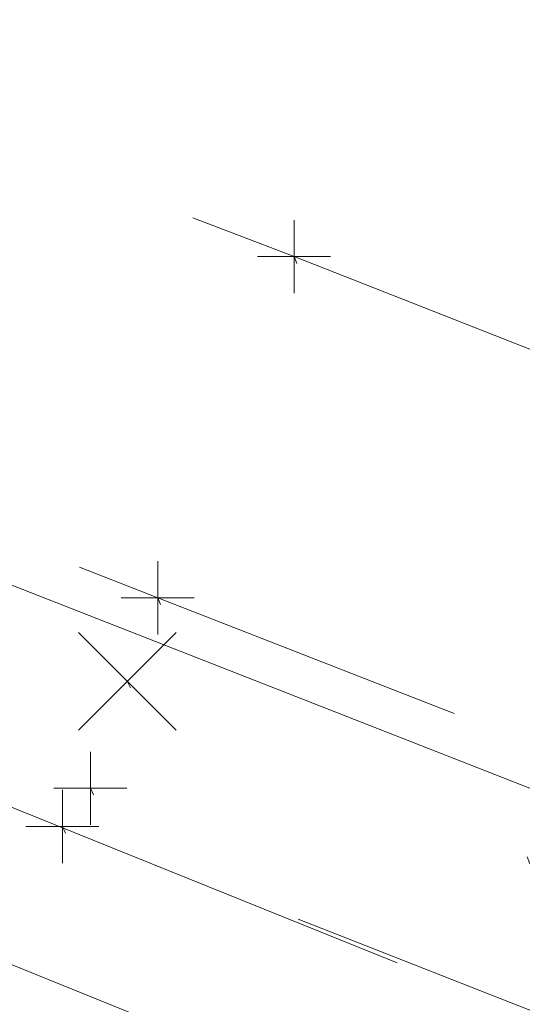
# Model space of a CAD drawing. Extents: x 413123 to 1465301, y 377724 to 504150.
# Tile 68 of 256: x 1463227 to 1463234, y 433271 to 433285. Entities that reach past the tile are written whole.
import ezdxf

# ---------------------------------------------------------------- set-up
doc = ezdxf.new("R2010")
doc.units = 0
doc.header["$MEASUREMENT"] = 0
for name, pattern in [('DGN Style 1', [8.732639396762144, 0.01453018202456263, -8.71810921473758]), ('DGN Style 3', [20.34225483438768, 14.53018202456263, -5.812072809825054]), ('DGN Style 5', [10.171127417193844, 4.35905460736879, -5.812072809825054]), ('ohcombex', [0])]:
    doc.linetypes.add(name, pattern=pattern)
for name, color, linetype, lineweight in [('DR_X_Storm_Sewer', 151, 'DGN Style 5', 0), ('PV_X_Curb', 120, 'DGN Style 1', 0), ('PV_X_EOP', 7, 'DGN Style 3', 0), ('PV_X_Walk', 120, 'DGN Style 5', 0), ('SV_X_Random_Point (Construction)', 7, 'Continuous', 0), ('UT_X_Overhead_Combined', 30, 'ohcombex', 0)]:
    doc.layers.add(name, color=color, linetype=linetype, lineweight=lineweight)
doc.layers.add('SV_Observation (Construction)', color=97, linetype='DGN Style 1', lineweight=0, transparency=0.9)
doc.layers.add('SV_X_Shot_Marker (Construction)', color=40, linetype='Continuous', lineweight=0, transparency=0.5)

# ---------------------------------------------------------------- blocks, each defined once
blk = doc.blocks.new('SVPT_2748')
at = {"layer": 'SV_X_Shot_Marker (Construction)', "transparency": 33554495}
for p, q in [((0, 0.02499999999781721), (0, -0.02500000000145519)), ((-0.02499999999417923, 0), (0.02499999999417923, 0))]:
    blk.add_line(p, q, dxfattribs=at)
blk.add_point((0, 0), dxfattribs=at)
blk = doc.blocks.new('SVPT_2749')
at = {"layer": 'SV_X_Shot_Marker (Construction)', "transparency": 33554495}
for p, q in [((0, 0.02500000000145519), (0, -0.02499999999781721)), ((-0.02500000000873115, 3.637978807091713e-12), (0.02499999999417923, 3.637978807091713e-12))]:
    blk.add_line(p, q, dxfattribs=at)
blk.add_point((0, 3.637978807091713e-12), dxfattribs=at)
blk = doc.blocks.new('X_601')
at = {"layer": 'SV_X_Random_Point (Construction)', "color": 7, "linetype": 'Continuous', "lineweight": 0, "transparency": 33554559}
for p, q in [((-0.03333333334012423, -0.03337500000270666), (0.03333333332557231, 0.03337499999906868)), ((-0.03333333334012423, 0.03337499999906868), (0.03333333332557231, -0.03337500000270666))]:
    blk.add_line(p, q, dxfattribs=at)
blk = doc.blocks.new('SVPT_2750')
at = {"layer": 'SV_X_Shot_Marker (Construction)', "transparency": 33554495}
for p, q in [((0, 0.02499999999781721), (0, -0.02500000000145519)), ((-0.02500000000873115, 0), (0.02499999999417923, 0))]:
    blk.add_line(p, q, dxfattribs=at)
blk.add_point((0, 0), dxfattribs=at)
blk = doc.blocks.new('SVPT_2751')
at = {"layer": 'SV_X_Shot_Marker (Construction)', "transparency": 33554495}
for p, q in [((1.455191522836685e-11, 0.02500000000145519), (1.455191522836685e-11, -0.02499999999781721)), ((-0.02499999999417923, 0), (0.02500000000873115, 0))]:
    blk.add_line(p, q, dxfattribs=at)
blk.add_point((1.455191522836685e-11, 0), dxfattribs=at)

msp = doc.modelspace()

# ---------------------------------------------------------------- linework, layer by layer
at = {"layer": 'DR_X_Storm_Sewer', "ltscale": 2}
for p, q in [((1463383.17000988, 433210.8671122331, 571.8282416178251), (1463143.657296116, 433307.4346272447, 571.8282416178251)), ((1463382.422141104, 433209.0122019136, 571.8282416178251), (1463142.909427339, 433305.5797169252, 571.8282416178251))]:
    msp.add_line(p, q, dxfattribs=at)
at = {"layer": 'PV_X_Curb'}
for points, knots in [([(1463034.114341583, 433358.5354235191, 570.967442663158), (1463034.382762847, 433357.8525596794, 570.9829174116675), (1463034.902669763, 433356.6746703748, 570.9791408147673), (1463036.322057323, 433354.5205973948, 570.6849760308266), (1463037.748960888, 433352.2020754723, 570.6878951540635), (1463040.018756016, 433349.1857511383, 570.9427811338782), (1463042.639031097, 433346.7780487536, 570.7955674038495), (1463044.970687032, 433345.5933757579, 570.8824061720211), (1463045.921303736, 433345.2188641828, 570.878208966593), (1463051.106075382, 433343.1762354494, 570.8553169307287), (1463056.290847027, 433341.1336067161, 570.8324248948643), (1463061.475618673, 433339.0909779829, 570.809532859), (1463062.018547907, 433338.9041474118, 570.7725412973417), (1463062.561477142, 433338.7173168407, 570.7355497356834), (1463063.104406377, 433338.5304862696, 570.6985581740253), (1463069.657625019, 433335.9461940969, 570.7210719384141), (1463076.21084366, 433333.3619019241, 570.7435857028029), (1463082.764062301, 433330.7776097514, 570.7660994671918), (1463087.246478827, 433329.0023655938, 570.8028168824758), (1463091.728895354, 433327.2271214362, 570.8395342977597), (1463096.211311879, 433325.4518772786, 570.8762517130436), (1463096.878442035, 433325.1897515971, 570.9638925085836), (1463097.545572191, 433324.9276259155, 571.0515333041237), (1463098.212702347, 433324.6655002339, 571.1391740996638), (1463104.831686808, 433322.094946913, 571.1640382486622), (1463111.45067127, 433319.524393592, 571.1889023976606), (1463118.069655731, 433316.953840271, 571.2137665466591), (1463125.957183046, 433313.9138789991, 571.1851535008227), (1463133.844710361, 433310.8739177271, 571.1565404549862), (1463141.732237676, 433307.8339564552, 571.1279274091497), (1463145.767175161, 433306.241790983, 571.1313455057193), (1463149.802112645, 433304.6496255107, 571.134763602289), (1463153.83705013, 433303.0574600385, 571.1381816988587), (1463154.355066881, 433302.8054079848, 571.0924572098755), (1463154.873083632, 433302.5533559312, 571.0467327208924), (1463155.391100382, 433302.3013038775, 571.0010082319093), (1463159.740180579, 433300.5574304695, 571.007755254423), (1463164.089260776, 433298.8135570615, 571.0145022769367), (1463168.438340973, 433297.0696836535, 571.0212492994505), (1463173.76020955, 433294.9893866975, 571.0517121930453), (1463179.082078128, 433292.9090897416, 571.0821750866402), (1463184.403946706, 433290.8287927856, 571.1126379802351), (1463184.927832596, 433290.6024130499, 571.183469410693), (1463185.451718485, 433290.3760333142, 571.254300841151), (1463185.975604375, 433290.1496535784, 571.3251322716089), (1463193.283059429, 433287.4009373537, 571.3274320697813), (1463200.590514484, 433284.6522211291, 571.3297318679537), (1463207.897969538, 433281.9035049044, 571.3320316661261), (1463214.611583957, 433279.3049910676, 571.3660593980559), (1463221.325198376, 433276.7064772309, 571.4000871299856), (1463228.038812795, 433274.1079633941, 571.4341148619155), (1463234.876881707, 433271.4003319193, 571.5030017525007), (1463241.714950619, 433268.6927004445, 571.5718886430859), (1463248.553019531, 433265.9850689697, 571.6407755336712), (1463252.53367608, 433264.4224603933, 571.6987979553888), (1463256.514332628, 433262.8598518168, 571.7568203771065), (1463260.494989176, 433261.2972432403, 571.8148427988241), (1463261.18962272, 433261.0748617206, 571.7422662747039), (1463261.884256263, 433260.8524802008, 571.6696897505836), (1463262.578889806, 433260.6300986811, 571.5971132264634), (1463267.974277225, 433258.4984942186, 571.5913249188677), (1463273.369664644, 433256.3668897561, 571.5855366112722), (1463278.765052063, 433254.2352852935, 571.5797483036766), (1463284.039124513, 433252.1341649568, 571.626583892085), (1463289.313196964, 433250.0330446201, 571.6734194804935), (1463294.587269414, 433247.9319242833, 571.7202550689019), (1463295.147837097, 433247.7325865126, 571.8045569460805), (1463295.70840478, 433247.533248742, 571.8888588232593), (1463296.268972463, 433247.3339109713, 571.9731607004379), (1463303.262539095, 433244.6091737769, 572.0038664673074), (1463310.256105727, 433241.8844365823, 572.034572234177), (1463317.249672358, 433239.1596993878, 572.0652780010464), (1463324.8255847, 433236.206749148, 572.1003223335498), (1463332.401497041, 433233.2537989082, 572.1353666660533), (1463339.977409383, 433230.3008486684, 572.1704109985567), (1463346.624217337, 433227.6724527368, 572.1699621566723), (1463353.271025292, 433225.044056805, 572.1695133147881), (1463359.917833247, 433222.4156608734, 572.1690644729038), (1463363.666535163, 433220.9685334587, 572.1740861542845), (1463367.415237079, 433219.521406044, 572.1791078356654), (1463371.163938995, 433218.0742786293, 572.1841295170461), (1463371.754596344, 433217.8301906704, 572.1047293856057), (1463372.345253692, 433217.5861027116, 572.0253292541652), (1463372.935911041, 433217.3420147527, 571.9459291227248), (1463380.338603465, 433214.4611246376, 571.9041823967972), (1463387.741295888, 433211.5802345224, 571.8624356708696), (1463395.143988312, 433208.6993444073, 571.8206889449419), (1463403.121855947, 433205.5721027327, 571.8539167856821), (1463411.099723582, 433202.4448610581, 571.8871446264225), (1463419.077591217, 433199.3176193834, 571.9203724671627), (1463419.407565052, 433199.1647159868, 571.9396248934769), (1463419.737538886, 433199.0118125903, 571.9588773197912), (1463420.067512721, 433198.8589091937, 571.9781297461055)], [0, 0, 0, 0, 0.004163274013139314, 0.007301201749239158, 0.0146979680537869, 0.01957460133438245, 0.02877745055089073, 0.03448275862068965, 0.03448275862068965, 0.03448275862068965, 0.06896551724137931, 0.06896551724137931, 0.06896551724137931, 0.1034482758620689, 0.1034482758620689, 0.1034482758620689, 0.1379310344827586, 0.1379310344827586, 0.1379310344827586, 0.1724137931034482, 0.1724137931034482, 0.1724137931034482, 0.2068965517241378, 0.2068965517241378, 0.2068965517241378, 0.2413793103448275, 0.2413793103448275, 0.2413793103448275, 0.2758620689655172, 0.2758620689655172, 0.2758620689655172, 0.3103448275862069, 0.3103448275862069, 0.3103448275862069, 0.3448275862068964, 0.3448275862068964, 0.3448275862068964, 0.3793103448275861, 0.3793103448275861, 0.3793103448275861, 0.4137931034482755, 0.4137931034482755, 0.4137931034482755, 0.4482758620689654, 0.4482758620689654, 0.4482758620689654, 0.4827586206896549, 0.4827586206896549, 0.4827586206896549, 0.5172413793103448, 0.5172413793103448, 0.5172413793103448, 0.5517241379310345, 0.5517241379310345, 0.5517241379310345, 0.5862068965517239, 0.5862068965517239, 0.5862068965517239, 0.6206896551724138, 0.6206896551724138, 0.6206896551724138, 0.6551724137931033, 0.6551724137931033, 0.6551724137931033, 0.6896551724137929, 0.6896551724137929, 0.6896551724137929, 0.7241379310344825, 0.7241379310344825, 0.7241379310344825, 0.7586206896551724, 0.7586206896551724, 0.7586206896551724, 0.7931034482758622, 0.7931034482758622, 0.7931034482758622, 0.8275862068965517, 0.8275862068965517, 0.8275862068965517, 0.8620689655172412, 0.8620689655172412, 0.8620689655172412, 0.8965517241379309, 0.8965517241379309, 0.8965517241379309, 0.9310344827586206, 0.9310344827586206, 0.9310344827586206, 0.9655172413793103, 0.9655172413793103, 0.9655172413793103, 1, 1, 1, 1]), ([(1463694.730807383, 433042.1012902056, 573.2000085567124), (1463688.122071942, 433044.6665198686, 573.2117681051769), (1463681.5133365, 433047.2317495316, 573.2235276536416), (1463674.904601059, 433049.7969791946, 573.2352872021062), (1463669.906627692, 433051.7384291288, 573.2422034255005), (1463664.908654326, 433053.679879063, 573.249119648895), (1463659.910680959, 433055.6213289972, 573.2560358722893), (1463659.31440991, 433055.8530469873, 573.3282538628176), (1463658.718138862, 433056.0847649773, 573.400471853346), (1463658.121867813, 433056.3164829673, 573.4726898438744), (1463656.811811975, 433056.8455353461, 573.4691755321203), (1463655.501756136, 433057.3745877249, 573.4656612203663), (1463654.191700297, 433057.9036401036, 573.4621469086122), (1463647.078403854, 433060.7016199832, 573.4311409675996), (1463639.965107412, 433063.4995998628, 573.4001350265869), (1463632.851810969, 433066.2975797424, 573.3691290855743), (1463626.603526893, 433068.7760307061, 573.3262890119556), (1463620.355242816, 433071.25448167, 573.2834489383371), (1463614.10695874, 433073.7329326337, 573.2406088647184), (1463606.821724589, 433076.5483492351, 573.1778320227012), (1463599.536490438, 433079.3637658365, 573.1150551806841), (1463592.251256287, 433082.1791824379, 573.052278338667), (1463585.048675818, 433085.0513616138, 572.9767093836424), (1463577.846095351, 433087.9235407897, 572.901140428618), (1463570.643514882, 433090.7957199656, 572.8255714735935), (1463568.520856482, 433091.6009161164, 572.8136526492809), (1463566.398198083, 433092.4061122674, 572.8017338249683), (1463564.275539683, 433093.2113084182, 572.7898150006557), (1463563.658286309, 433093.4932407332, 572.723361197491), (1463563.041032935, 433093.7751730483, 572.6569073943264), (1463562.423779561, 433094.0571053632, 572.5904535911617), (1463557.897842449, 433095.8076798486, 572.5495712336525), (1463553.371905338, 433097.5582543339, 572.5086888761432), (1463548.845968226, 433099.3088288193, 572.4678065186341), (1463541.746736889, 433102.0973839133, 572.4116307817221), (1463534.647505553, 433104.8859390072, 572.3554550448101), (1463527.548274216, 433107.6744941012, 572.2992793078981), (1463527.099574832, 433107.8541490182, 572.3819727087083), (1463526.650875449, 433108.0338039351, 572.4646661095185), (1463526.202176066, 433108.2134588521, 572.5473595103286), (1463518.442801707, 433111.2934591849, 572.5872886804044), (1463510.683427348, 433114.3734595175, 572.6272178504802), (1463502.924052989, 433117.4534598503, 572.6671470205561), (1463495.101662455, 433120.5759616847, 572.6180249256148), (1463487.279271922, 433123.6984635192, 572.5689028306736), (1463479.456881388, 433126.8209653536, 572.5197807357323), (1463474.540841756, 433128.7396558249, 572.5305568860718), (1463469.624802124, 433130.6583462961, 572.5413330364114), (1463464.708762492, 433132.5770367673, 572.5521091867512), (1463464.15178183, 433132.7738995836, 572.4839343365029), (1463463.594801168, 433132.9707623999, 572.4157594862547), (1463463.037820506, 433133.1676252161, 572.3475846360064), (1463455.395093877, 433136.1460172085, 572.2965798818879), (1463447.752367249, 433139.1244092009, 572.2455751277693), (1463440.10964062, 433142.1028011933, 572.1945703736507), (1463439.463345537, 433142.3911085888, 572.2249332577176), (1463438.817050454, 433142.6794159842, 572.2552961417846), (1463438.170755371, 433142.9677233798, 572.2856590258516), (1463431.589276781, 433145.5431962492, 572.3185177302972), (1463425.007798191, 433148.1186691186, 572.351376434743), (1463418.4263196, 433150.6941419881, 572.3842351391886), (1463413.565512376, 433152.6091060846, 572.3506952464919), (1463408.704705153, 433154.5240701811, 572.3171553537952), (1463403.843897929, 433156.4390342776, 572.2836154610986), (1463402.295983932, 433157.0721267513, 572.2966227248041), (1463400.748069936, 433157.7052192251, 572.3096299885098), (1463399.20015594, 433158.3383116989, 572.3226372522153), (1463398.571326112, 433158.6030358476, 572.2531442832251), (1463397.942496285, 433158.8677599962, 572.1836513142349), (1463397.313666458, 433159.1324841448, 572.1141583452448), (1463389.499427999, 433162.1494767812, 572.1431257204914), (1463381.68518954, 433165.1664694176, 572.172093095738), (1463373.87095108, 433168.1834620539, 572.2010604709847), (1463373.202610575, 433168.4242856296, 572.2485422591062), (1463372.53427007, 433168.6651092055, 572.2960240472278), (1463371.865929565, 433168.9059327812, 572.3435058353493), (1463366.852918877, 433170.8940812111, 572.309207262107), (1463361.839908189, 433172.882229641, 572.2749086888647), (1463356.826897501, 433174.8703780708, 572.2406101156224), (1463350.263613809, 433177.4130764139, 572.2105829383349), (1463343.700330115, 433179.955774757, 572.1805557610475), (1463337.137046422, 433182.4984731, 572.1505285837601), (1463332.732110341, 433184.1753668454, 572.1399057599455), (1463328.327174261, 433185.8522605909, 572.129282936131), (1463323.922238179, 433187.5291543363, 572.1186601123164), (1463323.550514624, 433187.6736224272, 572.0672464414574), (1463323.17879107, 433187.8180905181, 572.0158327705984), (1463322.807067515, 433187.9625586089, 571.9644190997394), (1463314.242457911, 433191.4677850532, 571.9189611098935), (1463305.677848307, 433194.9730114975, 571.8735031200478), (1463297.113238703, 433198.4782379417, 571.8280451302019), (1463296.447798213, 433198.6498683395, 571.8729159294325), (1463295.782357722, 433198.8214987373, 571.917786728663), (1463295.116917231, 433198.9931291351, 571.9626575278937), (1463288.43623397, 433201.6173953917, 571.9595616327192), (1463281.755550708, 433204.2416616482, 571.9564657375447), (1463275.074867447, 433206.8659279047, 571.9533698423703), (1463270.698621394, 433208.5836220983, 571.955071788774), (1463266.322375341, 433210.3013162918, 571.9567737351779), (1463261.946129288, 433212.0190104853, 571.9584756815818), (1463261.255964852, 433212.2907585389, 571.8814296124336), (1463260.565800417, 433212.5625065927, 571.8043835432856), (1463259.875635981, 433212.8342546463, 571.7273374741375), (1463253.221984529, 433215.4661261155, 571.684237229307), (1463246.568333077, 433218.0979975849, 571.6411369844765), (1463239.914681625, 433220.7298690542, 571.5980367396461), (1463232.697418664, 433223.5591135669, 571.584901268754), (1463225.480155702, 433226.3883580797, 571.5717657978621), (1463218.262892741, 433229.2176025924, 571.5586303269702), (1463212.689928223, 433231.3845503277, 571.501804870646), (1463207.116963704, 433233.5514980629, 571.4449794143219), (1463201.543999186, 433235.7184457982, 571.3881539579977), (1463197.702392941, 433237.2969398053, 571.3824755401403), (1463193.860786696, 433238.8754338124, 571.376797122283), (1463190.01918045, 433240.4539278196, 571.3711187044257), (1463189.420555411, 433240.6641899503, 571.4587546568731), (1463188.821930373, 433240.874452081, 571.5463906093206), (1463188.223305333, 433241.0847142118, 571.6340265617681), (1463185.054584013, 433242.3131517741, 571.6250500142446), (1463181.885862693, 433243.5415893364, 571.6160734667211), (1463178.717141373, 433244.7700268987, 571.6070969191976), (1463171.181422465, 433247.7347391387, 571.5342143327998), (1463163.645703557, 433250.6994513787, 571.4613317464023), (1463156.10998465, 433253.6641636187, 571.3884491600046), (1463148.761307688, 433256.5197229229, 571.322577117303), (1463141.412630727, 433259.3752822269, 571.2567050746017), (1463134.063953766, 433262.2308415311, 571.1908330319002), (1463126.984343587, 433264.9936274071, 571.2120531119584), (1463119.904733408, 433267.756413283, 571.2332731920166), (1463112.82512323, 433270.519199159, 571.2544932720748), (1463106.948373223, 433272.8554993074, 571.272380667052), (1463101.071623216, 433275.1917994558, 571.290268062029), (1463095.19487321, 433277.5280996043, 571.3081554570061), (1463087.382378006, 433280.5556578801, 571.2445784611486), (1463079.569882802, 433283.583216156, 571.1810014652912), (1463071.757387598, 433286.6107744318, 571.1174244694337), (1463067.011834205, 433288.4980060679, 571.0790224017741), (1463062.266280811, 433290.385237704, 571.0406203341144), (1463057.520727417, 433292.27246934, 571.0022182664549), (1463052.596696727, 433294.1302708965, 570.9741905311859), (1463047.672666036, 433295.988072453, 570.946162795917), (1463042.748635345, 433297.8458740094, 570.9181350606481), (1463040.996474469, 433298.028892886, 570.6600759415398), (1463037.884741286, 433298.0614564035, 570.3732611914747), (1463033.533792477, 433297.4811137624, 570.213053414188), (1463028.578927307, 433295.8351240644, 570.8846791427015), (1463025.750437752, 433293.3300609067, 570.5443428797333), (1463024.222435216, 433291.00068514, 570.5092220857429), (1463023.412434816, 433289.7658735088, 570.490604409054), (1463022.602434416, 433288.5310618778, 570.4719867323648), (1463021.792434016, 433287.2962502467, 570.4533690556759), (1463021.001432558, 433285.3732457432, 570.5012869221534), (1463020.2104311, 433283.4502412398, 570.549204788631), (1463019.419429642, 433281.5272367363, 570.5971226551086), (1463018.531487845, 433279.3825151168, 570.6481372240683), (1463017.643546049, 433277.2377934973, 570.6991517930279), (1463016.755604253, 433275.0930718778, 570.7501663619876), (1463014.741467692, 433270.0950215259, 570.9656913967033), (1463012.727331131, 433265.096971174, 571.181216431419), (1463010.71319457, 433260.0989208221, 571.3967414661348)], [0, 0, 0, 0, 0.01923076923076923, 0.01923076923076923, 0.01923076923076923, 0.03846153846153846, 0.03846153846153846, 0.03846153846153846, 0.05769230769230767, 0.05769230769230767, 0.05769230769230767, 0.07692307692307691, 0.07692307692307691, 0.07692307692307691, 0.09615384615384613, 0.09615384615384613, 0.09615384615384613, 0.1153846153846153, 0.1153846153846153, 0.1153846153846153, 0.1346153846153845, 0.1346153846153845, 0.1346153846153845, 0.1538461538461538, 0.1538461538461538, 0.1538461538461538, 0.1730769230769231, 0.1730769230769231, 0.1730769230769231, 0.1923076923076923, 0.1923076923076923, 0.1923076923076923, 0.2115384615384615, 0.2115384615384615, 0.2115384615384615, 0.2307692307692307, 0.2307692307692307, 0.2307692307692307, 0.25, 0.25, 0.25, 0.269230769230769, 0.269230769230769, 0.269230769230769, 0.2884615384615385, 0.2884615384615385, 0.2884615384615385, 0.3076923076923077, 0.3076923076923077, 0.3076923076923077, 0.3269230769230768, 0.3269230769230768, 0.3269230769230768, 0.3461538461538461, 0.3461538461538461, 0.3461538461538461, 0.3653846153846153, 0.3653846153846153, 0.3653846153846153, 0.3846153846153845, 0.3846153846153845, 0.3846153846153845, 0.4038461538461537, 0.4038461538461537, 0.4038461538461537, 0.423076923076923, 0.423076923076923, 0.423076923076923, 0.4423076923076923, 0.4423076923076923, 0.4423076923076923, 0.4615384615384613, 0.4615384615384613, 0.4615384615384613, 0.4807692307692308, 0.4807692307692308, 0.4807692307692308, 0.5, 0.5, 0.5, 0.5192307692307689, 0.5192307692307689, 0.5192307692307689, 0.538461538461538, 0.538461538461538, 0.538461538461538, 0.5576923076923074, 0.5576923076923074, 0.5576923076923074, 0.576923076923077, 0.576923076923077, 0.576923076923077, 0.5961538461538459, 0.5961538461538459, 0.5961538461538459, 0.6153846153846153, 0.6153846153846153, 0.6153846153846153, 0.6346153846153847, 0.6346153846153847, 0.6346153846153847, 0.6538461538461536, 0.6538461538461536, 0.6538461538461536, 0.673076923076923, 0.673076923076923, 0.673076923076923, 0.6923076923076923, 0.6923076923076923, 0.6923076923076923, 0.7115384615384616, 0.7115384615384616, 0.7115384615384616, 0.7307692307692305, 0.7307692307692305, 0.7307692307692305, 0.7499999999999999, 0.7499999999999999, 0.7499999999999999, 0.7692307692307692, 0.7692307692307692, 0.7692307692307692, 0.7884615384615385, 0.7884615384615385, 0.7884615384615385, 0.8076923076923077, 0.8076923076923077, 0.8076923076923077, 0.826923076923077, 0.826923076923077, 0.826923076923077, 0.846153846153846, 0.846153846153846, 0.846153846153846, 0.8653846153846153, 0.8653846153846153, 0.8653846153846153, 0.8846153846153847, 0.8846153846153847, 0.8846153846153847, 0.9038461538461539, 0.9038461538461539, 0.9038461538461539, 0.9087225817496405, 0.9125585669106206, 0.9159702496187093, 0.9230769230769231, 0.9230769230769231, 0.9230769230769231, 0.9423076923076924, 0.9423076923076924, 0.9423076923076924, 0.9615384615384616, 0.9615384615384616, 0.9615384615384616, 0.9807692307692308, 0.9807692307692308, 0.9807692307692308, 1, 1, 1, 1])]:
    msp.add_open_spline(points, degree=3, knots=knots, dxfattribs=at)
at = {"layer": 'PV_X_EOP'}
for points, knots in [([(1463033.539703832, 433358.668730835, 570.9312826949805), (1463033.78085339, 433357.7791180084, 570.9319642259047), (1463034.311810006, 433356.414696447, 570.9129230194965), (1463035.936664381, 433354.210215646, 570.7574772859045), (1463037.392149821, 433351.9520015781, 570.7191112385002), (1463039.598433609, 433348.7987445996, 570.7996873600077), (1463042.441302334, 433346.5539274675, 570.6747714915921), (1463044.712350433, 433345.0075174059, 570.6881225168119), (1463045.691659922, 433344.6760572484, 570.6008205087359), (1463046.330306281, 433344.4598990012, 570.5438874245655), (1463046.96895264, 433344.243740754, 570.486954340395), (1463047.607598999, 433344.0275825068, 570.4300212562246), (1463047.46569072, 433343.5095853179, 570.4737916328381), (1463047.32378244, 433342.9915881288, 570.5175620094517), (1463047.181874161, 433342.4735909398, 570.5613323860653), (1463047.962688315, 433342.1715041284, 570.5523071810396), (1463048.74350247, 433341.8694173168, 570.5432819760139), (1463049.524316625, 433341.5673305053, 570.5342567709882), (1463049.723445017, 433342.0454324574, 570.5031497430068), (1463049.92257341, 433342.5235344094, 570.4720427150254), (1463050.121701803, 433343.0016363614, 570.4409356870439), (1463054.363252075, 433341.3299102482, 570.4898514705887), (1463058.604802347, 433339.658184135, 570.5387672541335), (1463062.84635262, 433337.9864580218, 570.5876830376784), (1463069.380437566, 433335.4247592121, 570.6248076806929), (1463075.914522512, 433332.8630604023, 570.6619323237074), (1463082.448607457, 433330.3013615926, 570.699056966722), (1463087.637972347, 433328.22388055, 570.7205322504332), (1463092.827337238, 433326.1463995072, 570.7420075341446), (1463098.016702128, 433324.0689184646, 570.7634828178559), (1463104.657268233, 433321.5116641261, 570.769767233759), (1463111.297834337, 433318.9544097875, 570.7760516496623), (1463117.938400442, 433316.3971554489, 570.7823360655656), (1463125.924840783, 433313.2674390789, 570.73748834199), (1463133.911281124, 433310.1377227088, 570.6926406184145), (1463141.897721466, 433307.0080063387, 570.647792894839), (1463141.717745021, 433306.5125578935, 570.6799613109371), (1463141.537768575, 433306.0171094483, 570.7121297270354), (1463141.35779213, 433305.5216610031, 570.7442981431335), (1463142.229950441, 433305.2201381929, 570.7485050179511), (1463143.102108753, 433304.9186153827, 570.7527118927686), (1463143.974267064, 433304.6170925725, 570.7569187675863), (1463144.185348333, 433305.0788176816, 570.735481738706), (1463144.396429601, 433305.5405427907, 570.7140447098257), (1463144.607510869, 433306.0022678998, 570.6926076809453), (1463147.58473388, 433304.8543661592, 570.7341019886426), (1463150.56195689, 433303.7064644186, 570.7755962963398), (1463153.539179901, 433302.558562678, 570.817090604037), (1463158.44037952, 433300.5705139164, 570.826934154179), (1463163.341579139, 433298.5824651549, 570.8367777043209), (1463168.242778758, 433296.5944163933, 570.8466212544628), (1463174.091388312, 433294.2251577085, 570.8787504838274), (1463179.939997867, 433291.8558990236, 570.9108797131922), (1463185.788607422, 433289.4866403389, 570.9430089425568), (1463193.090936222, 433286.8080451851, 571.0096381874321), (1463200.393265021, 433284.1294500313, 571.0762674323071), (1463207.695593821, 433281.4508548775, 571.1428966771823), (1463214.34865388, 433278.828976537, 571.1804566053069), (1463221.001713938, 433276.2070981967, 571.2180165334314), (1463227.654773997, 433273.5852198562, 571.2555764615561), (1463234.593717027, 433270.8614597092, 571.311327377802), (1463241.532660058, 433268.1376995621, 571.3670782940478), (1463248.471603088, 433265.413939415, 571.4228292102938), (1463251.006317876, 433264.4249023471, 571.4376305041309), (1463253.541032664, 433263.4358652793, 571.452431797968), (1463256.075747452, 433262.4468282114, 571.4672330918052), (1463255.94008792, 433261.9072334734, 571.4705339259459), (1463255.804428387, 433261.3676387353, 571.4738347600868), (1463255.668768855, 433260.8280439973, 571.4771355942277), (1463256.445551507, 433260.5848901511, 571.4871075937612), (1463257.222334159, 433260.3417363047, 571.4970795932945), (1463257.999116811, 433260.0985824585, 571.507051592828), (1463258.226294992, 433260.5106164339, 571.4958264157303), (1463258.453473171, 433260.9226504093, 571.4846012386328), (1463258.680651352, 433261.3346843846, 571.4733760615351), (1463259.925804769, 433260.8493021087, 571.4829525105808), (1463261.170958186, 433260.3639198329, 571.4925289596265), (1463262.416111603, 433259.878537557, 571.5021054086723), (1463267.791649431, 433257.7869022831, 571.5241727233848), (1463273.167187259, 433255.6952670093, 571.5462400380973), (1463278.542725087, 433253.6036317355, 571.5683073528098), (1463284.352399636, 433251.3217999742, 571.5814787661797), (1463290.162074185, 433249.039968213, 571.5946501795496), (1463295.971748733, 433246.7581364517, 571.6078215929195), (1463302.949122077, 433244.0521724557, 571.6351321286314), (1463309.926495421, 433241.3462084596, 571.6624426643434), (1463316.903868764, 433238.6402444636, 571.6897532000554), (1463324.563747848, 433235.6405621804, 571.7285381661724), (1463332.223626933, 433232.6408798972, 571.7673231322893), (1463339.883506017, 433229.641197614, 571.8061080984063), (1463346.449952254, 433227.0690864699, 571.8205958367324), (1463353.01639849, 433224.4969753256, 571.8350835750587), (1463359.582844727, 433221.9248641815, 571.8495713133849), (1463363.961849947, 433220.2403229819, 571.8408310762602), (1463368.340855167, 433218.5557817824, 571.8320908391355), (1463372.719860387, 433216.8712405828, 571.8233506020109), (1463380.126525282, 433213.9587859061, 571.7905530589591), (1463387.533190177, 433211.0463312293, 571.7577555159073), (1463394.939855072, 433208.1338765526, 571.7249579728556), (1463402.425974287, 433205.1637758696, 571.7534560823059), (1463409.912093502, 433202.1936751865, 571.7819541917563), (1463417.398212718, 433199.2235745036, 571.8104523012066), (1463417.229394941, 433198.7682275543, 571.8194733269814), (1463417.060577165, 433198.3128806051, 571.8284943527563), (1463416.891759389, 433197.8575336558, 571.8375153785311), (1463417.692446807, 433197.4966240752, 571.8487103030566), (1463418.493134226, 433197.1357144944, 571.859905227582), (1463419.293821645, 433196.7748049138, 571.8711001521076), (1463419.475032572, 433197.247288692, 571.8477905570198), (1463419.6562435, 433197.7197724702, 571.8244809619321), (1463419.837454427, 433198.1922562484, 571.8011713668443), (1463419.83781155, 433198.2226624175, 571.7953862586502), (1463419.838168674, 433198.2530685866, 571.789601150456), (1463419.838525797, 433198.2834747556, 571.7838160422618)], [0, 0, 0, 0, 0.003968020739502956, 0.006425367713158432, 0.01199892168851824, 0.01581541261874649, 0.02326256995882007, 0.02777777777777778, 0.02777777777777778, 0.02777777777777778, 0.05555555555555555, 0.05555555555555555, 0.05555555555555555, 0.08333333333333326, 0.08333333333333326, 0.08333333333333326, 0.1111111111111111, 0.1111111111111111, 0.1111111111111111, 0.1388888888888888, 0.1388888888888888, 0.1388888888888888, 0.1666666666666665, 0.1666666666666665, 0.1666666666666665, 0.1944444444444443, 0.1944444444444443, 0.1944444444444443, 0.2222222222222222, 0.2222222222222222, 0.2222222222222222, 0.25, 0.25, 0.25, 0.2777777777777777, 0.2777777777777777, 0.2777777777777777, 0.3055555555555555, 0.3055555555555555, 0.3055555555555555, 0.333333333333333, 0.333333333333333, 0.333333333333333, 0.3611111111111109, 0.3611111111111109, 0.3611111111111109, 0.3888888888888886, 0.3888888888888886, 0.3888888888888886, 0.4166666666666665, 0.4166666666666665, 0.4166666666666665, 0.4444444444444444, 0.4444444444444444, 0.4444444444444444, 0.472222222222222, 0.472222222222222, 0.472222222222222, 0.5, 0.5, 0.5, 0.5277777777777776, 0.5277777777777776, 0.5277777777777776, 0.5555555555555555, 0.5555555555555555, 0.5555555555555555, 0.5833333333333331, 0.5833333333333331, 0.5833333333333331, 0.6111111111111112, 0.6111111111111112, 0.6111111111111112, 0.638888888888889, 0.638888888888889, 0.638888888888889, 0.6666666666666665, 0.6666666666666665, 0.6666666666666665, 0.6944444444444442, 0.6944444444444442, 0.6944444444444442, 0.722222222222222, 0.722222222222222, 0.722222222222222, 0.7499999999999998, 0.7499999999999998, 0.7499999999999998, 0.7777777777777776, 0.7777777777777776, 0.7777777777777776, 0.8055555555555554, 0.8055555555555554, 0.8055555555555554, 0.8333333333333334, 0.8333333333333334, 0.8333333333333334, 0.861111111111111, 0.861111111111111, 0.861111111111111, 0.8888888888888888, 0.8888888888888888, 0.8888888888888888, 0.9166666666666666, 0.9166666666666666, 0.9166666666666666, 0.9444444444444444, 0.9444444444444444, 0.9444444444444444, 0.9722222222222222, 0.9722222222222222, 0.9722222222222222, 1, 1, 1, 1]), ([(1463695.37345491, 433042.3269481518, 573.2056029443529), (1463695.118355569, 433042.4173281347, 573.1929567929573), (1463694.863256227, 433042.5077081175, 573.1803106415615), (1463694.608156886, 433042.5980881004, 573.1676644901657), (1463688.127196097, 433045.133574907, 573.1638691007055), (1463681.646235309, 433047.6690617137, 573.1600737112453), (1463675.165274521, 433050.2045485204, 573.1562783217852), (1463668.255959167, 433052.9440202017, 573.1540820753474), (1463661.346643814, 433055.6834918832, 573.1518858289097), (1463654.437328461, 433058.4229635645, 573.149689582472), (1463647.338400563, 433061.2071824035, 573.1301154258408), (1463640.239472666, 433063.9914012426, 573.1105412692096), (1463633.140544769, 433066.7756200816, 573.0909671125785), (1463626.823799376, 433069.2202639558, 573.0453158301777), (1463620.507053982, 433071.6649078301, 572.999664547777), (1463614.190308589, 433074.1095517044, 572.9540132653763), (1463606.930945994, 433076.9629614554, 572.8967218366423), (1463599.671583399, 433079.8163712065, 572.8394304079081), (1463592.412220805, 433082.6697809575, 572.7821389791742), (1463585.208613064, 433085.5359198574, 572.7224006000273), (1463578.005005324, 433088.4020587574, 572.6626622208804), (1463570.801397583, 433091.2681976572, 572.6029238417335), (1463563.539543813, 433094.1288766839, 572.5195568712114), (1463556.277690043, 433096.9895557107, 572.4361899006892), (1463549.015836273, 433099.8502347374, 572.3528229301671), (1463541.464235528, 433102.896740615, 572.3143753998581), (1463533.912634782, 433105.9432464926, 572.2759278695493), (1463526.361034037, 433108.9897523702, 572.2374803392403), (1463524.510466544, 433109.6486739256, 572.222419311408), (1463522.659899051, 433110.307595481, 572.2073582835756), (1463520.809331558, 433110.9665170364, 572.1922972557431), (1463520.996148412, 433111.478044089, 572.2051758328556), (1463521.182965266, 433111.9895711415, 572.2180544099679), (1463521.36978212, 433112.5010981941, 572.2309329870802), (1463520.520611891, 433112.8412018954, 572.2365752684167), (1463519.671441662, 433113.1813055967, 572.2422175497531), (1463518.822271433, 433113.5214092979, 572.2478598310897), (1463518.644435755, 433113.0349413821, 572.2388127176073), (1463518.466600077, 433112.5484734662, 572.229765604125), (1463518.288764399, 433112.0620055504, 572.2207184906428), (1463514.835464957, 433113.4033588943, 572.2367800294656), (1463511.382165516, 433114.7447122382, 572.2528415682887), (1463507.928866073, 433116.0860655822, 572.2689031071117), (1463493.594865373, 433121.7420238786, 572.2482959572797), (1463479.260864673, 433127.3979821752, 572.2276888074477), (1463464.926863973, 433133.0539404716, 572.2070816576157), (1463449.455525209, 433139.0728186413, 572.1640707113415), (1463433.984186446, 433145.0916968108, 572.1210597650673), (1463418.512847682, 433151.1105749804, 572.0780488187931), (1463413.328996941, 433153.1553309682, 572.0135393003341), (1463408.145146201, 433155.200086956, 571.9490297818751), (1463402.961295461, 433157.2448429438, 571.8845202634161), (1463403.132465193, 433157.7716799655, 571.9190447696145), (1463403.303634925, 433158.2985169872, 571.953569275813), (1463403.474804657, 433158.825354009, 571.9880937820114), (1463402.600267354, 433159.1613721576, 571.9863420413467), (1463401.725730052, 433159.4973903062, 571.984590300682), (1463400.851192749, 433159.8334084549, 571.9828385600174), (1463400.653049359, 433159.3552482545, 571.9439093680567), (1463400.454905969, 433158.8770880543, 571.9049801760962), (1463400.256762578, 433158.3989278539, 571.8660509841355), (1463399.322085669, 433158.774478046, 571.9116587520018), (1463398.387408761, 433159.150028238, 571.9572665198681), (1463397.452731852, 433159.5255784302, 572.0028742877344), (1463389.04126259, 433162.8168634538, 571.9920574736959), (1463380.629793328, 433166.1081484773, 571.9812406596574), (1463372.218324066, 433169.3994335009, 571.9704238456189), (1463367.156032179, 433171.3851717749, 571.9528553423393), (1463362.093740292, 433173.370910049, 571.9352868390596), (1463357.031448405, 433175.3566483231, 571.91771833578), (1463350.485608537, 433177.9162151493, 571.9032139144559), (1463343.93976867, 433180.4757819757, 571.8887094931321), (1463337.393928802, 433183.0353488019, 571.8742050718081), (1463332.955818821, 433184.7683232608, 571.8612483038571), (1463328.517708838, 433186.5012977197, 571.8482915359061), (1463324.079598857, 433188.2342721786, 571.835334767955), (1463307.834725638, 433194.592922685, 571.7755947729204), (1463291.58985242, 433200.9515731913, 571.7158547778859), (1463275.344979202, 433207.3102236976, 571.6561147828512), (1463270.255842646, 433209.3105723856, 571.6395679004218), (1463265.16670609, 433211.3109210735, 571.6230210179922), (1463260.077569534, 433213.3112697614, 571.6064741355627), (1463253.452444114, 433215.9179517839, 571.5595870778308), (1463246.827318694, 433218.5246338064, 571.5127000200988), (1463240.202193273, 433221.1313158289, 571.4658129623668), (1463232.962477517, 433223.9732301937, 571.4532933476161), (1463225.722761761, 433226.8151445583, 571.4407737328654), (1463218.483046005, 433229.6570589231, 571.4282541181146), (1463212.90690448, 433231.8646312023, 571.4088467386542), (1463207.330762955, 433234.0722034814, 571.3894393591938), (1463201.754621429, 433236.2797757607, 571.3700319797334), (1463194.142429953, 433239.2572758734, 571.3409586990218), (1463186.530238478, 433242.2347759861, 571.3118854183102), (1463178.918047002, 433245.2122760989, 571.2828121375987), (1463169.428496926, 433248.9128530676, 571.1919051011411), (1463159.93894685, 433252.6134300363, 571.1009980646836), (1463150.449396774, 433256.314007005, 571.0100910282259), (1463145.077359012, 433258.4557943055, 570.9673048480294), (1463139.70532125, 433260.5975816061, 570.9245186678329), (1463134.333283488, 433262.7393689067, 570.8817324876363), (1463132.297653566, 433263.5246301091, 570.8037126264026), (1463130.262023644, 433264.3098913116, 570.7256927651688), (1463128.226393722, 433265.0951525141, 570.6476729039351), (1463128.413443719, 433265.4813551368, 570.6980714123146), (1463128.600493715, 433265.8675577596, 570.748469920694), (1463128.787543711, 433266.2537603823, 570.7988684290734), (1463127.919822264, 433266.676285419, 570.7925938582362), (1463127.052100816, 433267.0988104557, 570.786319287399), (1463126.184379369, 433267.5213354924, 570.7800447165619), (1463126.004706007, 433267.0870623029, 570.7088488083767), (1463125.825032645, 433266.6527891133, 570.6376529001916), (1463125.645359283, 433266.2185159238, 570.5664569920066), (1463121.458270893, 433267.8591123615, 570.6667666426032), (1463117.271182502, 433269.4997087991, 570.7670762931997), (1463113.084094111, 433271.1403052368, 570.8673859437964), (1463107.189564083, 433273.4271367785, 570.8747985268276), (1463101.295034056, 433275.7139683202, 570.8822111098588), (1463095.400504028, 433278.0007998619, 570.88962369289), (1463087.576983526, 433281.0591137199, 570.8606773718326), (1463079.753463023, 433284.117427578, 570.8317310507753), (1463071.92994252, 433287.175741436, 570.8027847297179), (1463067.216062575, 433289.0371870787, 570.7609532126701), (1463062.502182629, 433290.8986327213, 570.7191216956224), (1463057.788302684, 433292.7600783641, 570.6772901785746), (1463055.438489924, 433293.6549933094, 570.597871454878), (1463053.088677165, 433294.5499082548, 570.5184527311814), (1463050.738864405, 433295.4448232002, 570.4390340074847), (1463050.919405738, 433295.974786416, 570.493206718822), (1463051.099947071, 433296.5047496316, 570.547379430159), (1463051.280488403, 433297.0347128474, 570.6015521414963), (1463050.479713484, 433297.3478403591, 570.5996470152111), (1463049.678938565, 433297.660967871, 570.5977418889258), (1463048.878163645, 433297.9740953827, 570.5958367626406), (1463048.616684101, 433297.4827268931, 570.554312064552), (1463048.355204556, 433296.9913584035, 570.5127873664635), (1463048.093725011, 433296.499989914, 570.471262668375), (1463046.16244202, 433297.1796919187, 570.4532430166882), (1463044.231159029, 433297.8593939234, 570.4352233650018), (1463042.299876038, 433298.5390959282, 570.4172037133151), (1463040.683227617, 433298.6270722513, 570.3881765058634), (1463037.665619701, 433298.5647521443, 570.3323767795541), (1463033.387011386, 433297.9238663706, 570.2772123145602), (1463028.240821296, 433296.3164198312, 570.1397972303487), (1463025.314393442, 433293.7317706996, 570.0019896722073), (1463023.773730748, 433291.3674614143, 569.9858104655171), (1463022.862373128, 433289.9688870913, 569.9762398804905), (1463021.951015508, 433288.5703127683, 569.966669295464), (1463021.039657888, 433287.1717384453, 569.9570987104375)], [0, 0, 0, 0, 0.02083333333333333, 0.02083333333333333, 0.02083333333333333, 0.04166666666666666, 0.04166666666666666, 0.04166666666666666, 0.06249999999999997, 0.06249999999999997, 0.06249999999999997, 0.08333333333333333, 0.08333333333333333, 0.08333333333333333, 0.1041666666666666, 0.1041666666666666, 0.1041666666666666, 0.1249999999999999, 0.1249999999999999, 0.1249999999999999, 0.1458333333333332, 0.1458333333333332, 0.1458333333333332, 0.1666666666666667, 0.1666666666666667, 0.1666666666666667, 0.1875, 0.1875, 0.1875, 0.2083333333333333, 0.2083333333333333, 0.2083333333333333, 0.2291666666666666, 0.2291666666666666, 0.2291666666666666, 0.2499999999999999, 0.2499999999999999, 0.2499999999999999, 0.2708333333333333, 0.2708333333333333, 0.2708333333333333, 0.2916666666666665, 0.2916666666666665, 0.2916666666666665, 0.3125, 0.3125, 0.3125, 0.3333333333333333, 0.3333333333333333, 0.3333333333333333, 0.3541666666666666, 0.3541666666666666, 0.3541666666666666, 0.375, 0.375, 0.375, 0.3958333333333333, 0.3958333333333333, 0.3958333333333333, 0.4166666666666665, 0.4166666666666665, 0.4166666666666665, 0.4374999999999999, 0.4374999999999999, 0.4374999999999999, 0.4583333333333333, 0.4583333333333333, 0.4583333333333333, 0.4791666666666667, 0.4791666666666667, 0.4791666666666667, 0.4999999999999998, 0.4999999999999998, 0.4999999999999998, 0.5208333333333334, 0.5208333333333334, 0.5208333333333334, 0.5416666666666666, 0.5416666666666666, 0.5416666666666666, 0.5624999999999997, 0.5624999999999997, 0.5624999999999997, 0.5833333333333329, 0.5833333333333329, 0.5833333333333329, 0.6041666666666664, 0.6041666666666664, 0.6041666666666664, 0.625, 0.625, 0.625, 0.6458333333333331, 0.6458333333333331, 0.6458333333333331, 0.6666666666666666, 0.6666666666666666, 0.6666666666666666, 0.6875, 0.6875, 0.6875, 0.7083333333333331, 0.7083333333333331, 0.7083333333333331, 0.7291666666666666, 0.7291666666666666, 0.7291666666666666, 0.75, 0.75, 0.75, 0.7708333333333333, 0.7708333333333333, 0.7708333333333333, 0.7916666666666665, 0.7916666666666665, 0.7916666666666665, 0.8125, 0.8125, 0.8125, 0.8333333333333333, 0.8333333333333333, 0.8333333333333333, 0.8541666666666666, 0.8541666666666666, 0.8541666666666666, 0.875, 0.875, 0.875, 0.8958333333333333, 0.8958333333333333, 0.8958333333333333, 0.9166666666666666, 0.9166666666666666, 0.9166666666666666, 0.9375, 0.9375, 0.9375, 0.9583333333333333, 0.9583333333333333, 0.9583333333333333, 0.9631710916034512, 0.9674286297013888, 0.9713421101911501, 0.9791666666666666, 0.9791666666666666, 0.9791666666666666, 1, 1, 1, 1])]:
    msp.add_open_spline(points, degree=3, knots=knots, dxfattribs=at)
at = {"layer": 'PV_X_Walk'}
for points in [[(1463034.114341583, 433358.5354235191, 570.967442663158), (1463053.989753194, 433350.5525229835, 571.1006588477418), (1463066.091114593, 433345.7470972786, 571.106292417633), (1463086.263455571, 433337.9530644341, 571.2295873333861), (1463101.133005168, 433331.9750263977, 571.351985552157), (1463120.907562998, 433324.3340932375, 571.2144600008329), (1463144.181719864, 433315.2094553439, 571.1782070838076), (1463159.126664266, 433309.2041571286, 571.4855287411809), (1463171.777270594, 433304.4036819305, 571.4587157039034), (1463187.607215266, 433298.2045751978, 571.4882983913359), (1463210.446105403, 433289.2017890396, 571.5279336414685), (1463230.827891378, 433281.3888628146, 571.6651836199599), (1463250.637164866, 433273.6150279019, 571.7923029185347), (1463267.228144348, 433267.0777297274, 571.9392309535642), (1463281.629084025, 433261.4717523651, 571.9711236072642), (1463296.049821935, 433255.7642363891, 571.9256336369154), (1463319.780440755, 433246.5525771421, 572.1961871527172), (1463342.332865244, 433237.7210995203, 572.3029998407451), (1463364.283459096, 433229.1965231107, 572.4196553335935), (1463375.767428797, 433224.6203966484, 572.425584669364), (1463396.017270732, 433216.7993595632, 572.3902960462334), (1463416.399606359, 433208.7440489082, 572.4708800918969)], [(1463185.908265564, 433290.1944236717, 571.3264776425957), (1463185.503331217, 433293.535124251, 571.325514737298), (1463208.954739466, 433284.5785058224, 571.3723328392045), (1463228.960516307, 433276.7164430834, 571.48065378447), (1463249.523891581, 433268.6986548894, 571.6319242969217), (1463264.950284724, 433262.9495195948, 571.7813546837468), (1463264.935707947, 433262.8163687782, 571.65328092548)]]:
    msp.add_polyline3d(points, dxfattribs=at)
at = {"layer": 'SV_Observation (Construction)', "transparency": 33554434}
for p in [(1463232.804400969, 433285.9395123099, 571.808178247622), (1463230.827891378, 433281.3888628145, 571.6651836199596), (1463228.960516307, 433276.7164430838, 571.4806537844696), (1463228.544226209, 433275.5735571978, 571.4847462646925), (1463228.038812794, 433274.1079633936, 571.434114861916), (1463227.654773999, 433273.5852198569, 571.2555764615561)]:
    msp.add_line(p, (1463260.25624, 433205.5898700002, 572.09), dxfattribs=at)
at = {"layer": 'UT_X_Overhead_Combined'}
msp.add_polyline3d([(1462990.38507369, 433369.628645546, 571.0526187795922), (1463255.186413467, 433265.8240230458, 571.73418022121), (1463362.267654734, 433223.4763111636, 572.369044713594), (1463435.499833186, 433194.8649306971, 571.9370361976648), (1463543.656057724, 433152.3772139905, 572.5674714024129), (1463702.877734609, 433088.5310711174, 573.2220675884), (1463820.171434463, 433043.2550427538, 574.3062611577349), (1463908.735102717, 433008.0131259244, 574.8531590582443), (1464061.407616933, 432948.4456613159, 574.8665652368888), (1464151.027810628, 432914.3457243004, 574.8935788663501), (1464203.96515922, 432940.5311673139, 574.9354512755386)], dxfattribs=at)

# ---------------------------------------------------------------- block references
at = {"layer": 'SV_X_Random_Point (Construction)', "color": 7, "linetype": 'Continuous', "lineweight": 0, "transparency": 33554559, "xscale": 20, "yscale": 20, "zscale": 20}
msp.add_blockref('X_601', (1463228.544226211, 433275.5735571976, 571.4847462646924), dxfattribs=at)
at = {"layer": 'SV_X_Shot_Marker (Construction)', "transparency": 33554495, "xscale": 20, "yscale": 20, "zscale": 20}
for name, p in [('SVPT_2748', (1463230.827891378, 433281.3888628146, 571.6651836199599)), ('SVPT_2749', (1463228.960516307, 433276.7164430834, 571.48065378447)), ('SVPT_2750', (1463228.038812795, 433274.1079633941, 571.4341148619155)), ('SVPT_2751', (1463227.654773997, 433273.5852198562, 571.2555764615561))]:
    msp.add_blockref(name, p, dxfattribs=at)

doc.saveas('drawing.dxf')
